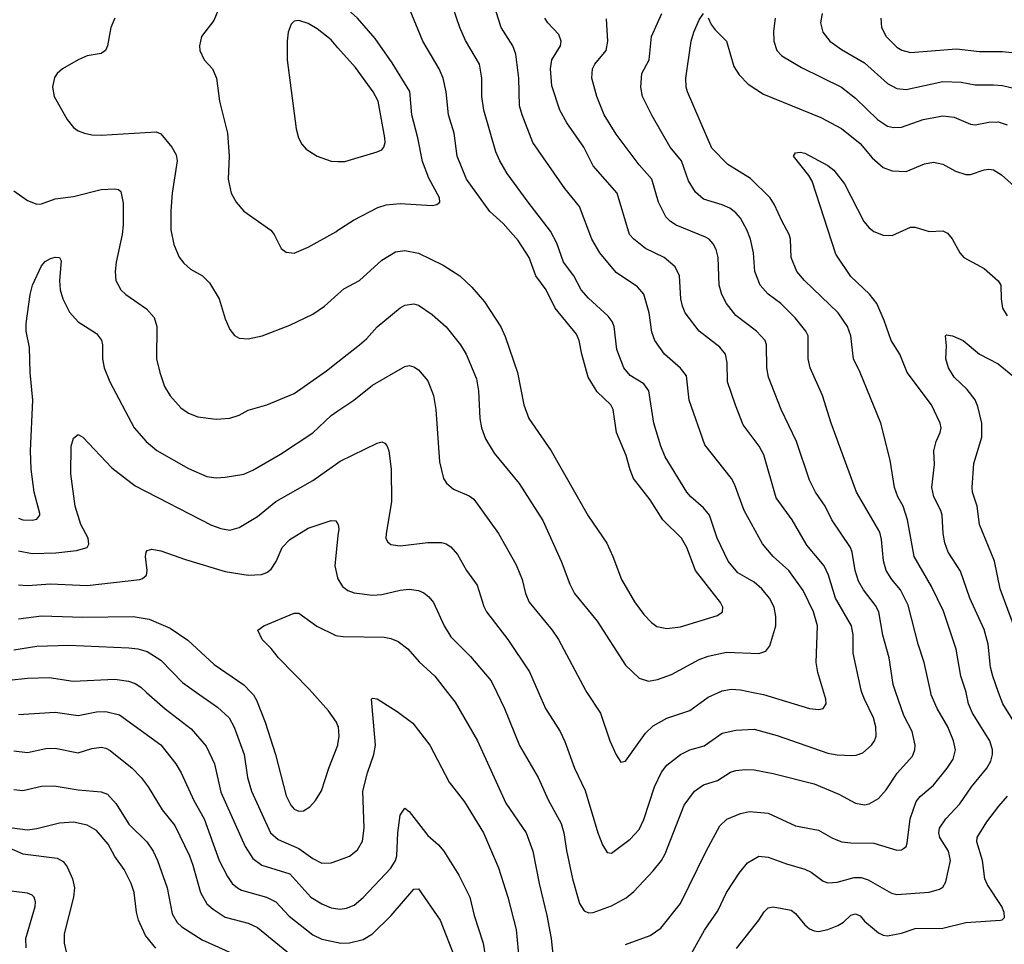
# Model space of a CAD drawing. Header units: inches. Extents: x 990586 to 1117858, y 769490 to 892071.
# Tile 25 of 248: x 1008616 to 1012897, y 868905 to 872924. Entities that reach past the tile are written whole.
import ezdxf

# ---------------------------------------------------------------- set-up
doc = ezdxf.new("R2010")
doc.units = ezdxf.units.IN
doc.header["$MEASUREMENT"] = 0
for name, color, linetype in [('B0806', 7, 'Continuous'), ('B0807', 7, 'Continuous'), ('B0816', 7, 'Continuous'), ('B0817', 7, 'Continuous')]:
    doc.layers.add(name, color=color, linetype=linetype)

msp = doc.modelspace()

# ---------------------------------------------------------------- linework, layer by layer
at = {"layer": 'B0806', "color": 6}
for points, elevation in [([(1009167.4, 870000), (1009248.7, 869928.7), (1009361.4, 869841.4), (1009426.5, 869766.5), (1009462.7, 869690), (1009490, 869566.3), (1009596.4, 869330), (1009630, 869277.6), (1009669.1, 869249.1), (1009790, 869211), (1009882.4, 869110), (1009930, 869081.4), (1009970, 869063.9), (1010000, 869059.3)], 2800), ([(1009385, 870000), (1009475.8, 869935.8), (1009526.9, 869890), (1009549.1, 869849.1), (1009592.5, 869730), (1009607, 869630), (1009623.8, 869570), (1009706.8, 869390), (1009740.3, 869360.3), (1009830, 869321.2), (1009890, 869278.8), (1009930, 869258.3), (1009970, 869259.1), (1010000, 869270)], 2900), ([(1009622.2, 870000), (1009632.1, 869990), (1009646.2, 869966.2), (1009683.4, 869870), (1009727.8, 869730), (1009775, 869550), (1009794.4, 869510), (1009810, 869492.9), (1009830, 869483.9), (1009850, 869485.4), (1009877.8, 869502.2), (1009902.8, 869530), (1009928.4, 869571.6), (1009960.1, 869670), (1009999.6, 869770), (1010000, 869773)], 3000), ([(1010000, 869854.1), (1009993.3, 869870), (1009959.3, 869919.3), (1009887.5, 870000)], 3000), ([(1008610, 869903.4), (1008770, 869914.7), (1008870, 869899.1), (1008950, 869914.9), (1008990, 869916.3), (1009050, 869901.9), (1009230, 869771.4), (1009294.9, 869690), (1009318.4, 869650), (1009373.1, 869530), (1009417.8, 869450), (1009483.4, 869270), (1009519.2, 869199.2), (1009540.4, 869170), (1009562.4, 869150), (1009580.5, 869140.5), (1009689.7, 869110), (1009729.5, 869090), (1009787.6, 869027.6), (1009890, 868946.6), (1009930, 868928.1), (1010000, 868912.9)], 2700), ([(1008590, 869746.5), (1008650, 869739), (1008730, 869755.6), (1008770, 869757.7), (1008870, 869737.5), (1008930, 869755.5), (1008970, 869761.3), (1008990, 869757.7), (1009010, 869746.8), (1009104.6, 869670), (1009144.4, 869630), (1009174.8, 869590), (1009235.6, 869490), (1009290, 869421), (1009353.6, 869290), (1009369.5, 869249.5), (1009402.4, 869130), (1009430, 869080.6), (1009457.3, 869057.3), (1009510, 869023.8), (1009610, 868996.5), (1009650, 868978.1), (1009810, 868847.6)], 2600), ([(1008590, 869577.9), (1008630, 869573.4), (1008710, 869592.5), (1008766.4, 869593.6), (1008870, 869576.9), (1008970, 869568), (1008997.1, 869557.1), (1009036.1, 869516.1), (1009090, 869426.8), (1009168.9, 869350), (1009196.5, 869310), (1009215.3, 869270), (1009256.7, 869150), (1009278.3, 869038.3), (1009300.1, 869000.1), (1009321.5, 868981.5), (1009410, 868925.1), (1009610, 868834.5), (1009690, 868778.8), (1009770, 868712.8), (1009850, 868655.2), (1009910, 868634.6), (1009990, 868632.9), (1010000, 868635)], 2500), ([(1009208.6, 868888.6), (1009163.4, 868943.4), (1009133.1, 869010), (1009124.5, 869044.5), (1009114.3, 869130), (1009101.1, 869170), (1009070, 869230.3), (1009030, 869286.8), (1009000.5, 869340.5), (1008950, 869399.6), (1008910, 869423.5), (1008850, 869435.5), (1008788.7, 869431.3), (1008690, 869406.3), (1008650, 869401.6), (1008550, 869414.4)], 2400), ([(1008570, 869324.6), (1008630, 869298.6), (1008778.9, 869278.9), (1008804.5, 869264.5), (1008821.7, 869241.7), (1008845.7, 869190), (1008854.3, 869150), (1008850.3, 869110), (1008810, 868950), (1008810, 868910), (1008831.9, 868810)], 2400), ([(1008643.4, 868890), (1008641.9, 868930), (1008683, 869070), (1008684.7, 869090), (1008679.2, 869110), (1008670, 869119.2), (1008650, 869126.9), (1008530, 869142.6)], 2500)]:
    msp.add_lwpolyline(points, dxfattribs=dict(at, elevation=elevation))
at = {"layer": 'B0807', "color": 6}
for points, elevation in [([(1009477.8, 872962.2), (1009459.8, 872920.2), (1009407.1, 872850), (1009397.3, 872810), (1009399.6, 872790), (1009417.8, 872750), (1009453.7, 872710), (1009471.4, 872670), (1009484.8, 872570), (1009519.8, 872430), (1009526.3, 872330), (1009523, 872230), (1009534.8, 872170), (1009557.3, 872130), (1009591.2, 872091.2), (1009708.4, 872008.4), (1009722.7, 871990), (1009753.1, 871930), (1009774, 871914), (1009810, 871909.7), (1009870, 871934.4), (1009990, 872002.2), (1010000, 872008.7)], 3600), ([(1009029.4, 872930.6), (1009012.8, 872890), (1008997, 872810), (1008988.7, 872790), (1008970, 872777.5), (1008910, 872766.9), (1008870, 872749.9), (1008801.5, 872710), (1008778.3, 872690), (1008766.9, 872673.1), (1008758.2, 872630), (1008766.5, 872590), (1008822, 872490), (1008850, 872455.9), (1008870, 872441.4), (1008897.4, 872430), (1008930, 872423.5), (1008970, 872421.5), (1009210, 872436.5), (1009230, 872427.6), (1009277.3, 872370), (1009295.7, 872335.7), (1009300.8, 872310), (1009278.5, 872170), (1009273.2, 872093.2), (1009273.5, 872010), (1009286.1, 871946.1), (1009310, 871892.3), (1009330, 871864.9), (1009359.3, 871839.3), (1009410.1, 871810), (1009440.6, 871780.6), (1009482.9, 871710), (1009510, 871623.9), (1009530, 871577.5), (1009550, 871551.5), (1009570, 871539.9), (1009610, 871536), (1009670, 871549.4), (1009790, 871596.1), (1009890, 871644.4), (1009941.8, 871678.2), (1010000, 871731.4)], 3500), ([(1010000, 872801.5), (1009970, 872835.8), (1009910, 872884.2), (1009870, 872907.9), (1009830, 872920.1), (1009810, 872917.5), (1009795.9, 872904.1), (1009783.6, 872870), (1009778.5, 872830), (1009778.5, 872750), (1009818.4, 872450), (1009828.1, 872410), (1009842.8, 872382.8), (1009861.4, 872361.4), (1009909.2, 872330), (1009970, 872309.3), (1010000, 872308.1)], 3700), ([(1008590, 872179.3), (1008650, 872137.5), (1008690, 872121.9), (1008710, 872123.3), (1008770, 872144.8), (1008850, 872155.3), (1008970, 872185), (1009030, 872188.5), (1009045.3, 872185.3), (1009056.3, 872176.3), (1009066.3, 872126.3), (1009065.9, 872030), (1009061.7, 871990), (1009034.8, 871870), (1009030.6, 871830), (1009033.7, 871790), (1009056.1, 871750), (1009077.7, 871730), (1009166.9, 871666.9), (1009201.3, 871630), (1009212.4, 871590), (1009210.6, 871450), (1009224.7, 871390), (1009246.2, 871330), (1009270, 871289.3), (1009317, 871237), (1009350, 871213.4), (1009390, 871197.6), (1009470, 871187.6), (1009530, 871191.3), (1009570, 871205), (1009610, 871227.1), (1009690, 871249.5), (1009810, 871299.8), (1009950, 871397.4), (1010000, 871436.6)], 3400), ([(1008610, 870757.7), (1008630, 870750.5), (1008670, 870748.1), (1008690, 870753.6), (1008702.8, 870770), (1008702.9, 870777.1), (1008679.4, 870870), (1008665.7, 870970), (1008663.6, 871050), (1008673.7, 871270), (1008661.3, 871390), (1008658.5, 871498.5), (1008644.6, 871570), (1008643.4, 871603.4), (1008661.6, 871730), (1008671.7, 871770), (1008710, 871853.6), (1008726.6, 871873.4), (1008750, 871886), (1008770, 871891.6), (1008789.6, 871889.6), (1008795.9, 871875.9), (1008789.6, 871790.4), (1008792.1, 871750), (1008803.1, 871710), (1008831.9, 871651.9), (1008870.2, 871610.2), (1008950, 871560.2), (1008971.6, 871531.6), (1008976.7, 871510), (1008975.3, 871450), (1008983.2, 871410), (1009008, 871350), (1009113, 871150), (1009165.7, 871090), (1009212, 871052), (1009350, 870972.7), (1009430, 870938.5), (1009470, 870932.1), (1009510, 870934.8), (1009590, 870948.9), (1009630, 870965.8), (1009750, 871035.8), (1009890, 871128.1), (1009970, 871203.8), (1010000, 871224)], 3300), ([(1008610, 870614.9), (1008670, 870603.9), (1008773.1, 870606.9), (1008863.3, 870616.7), (1008909.9, 870630), (1008916.4, 870643.6), (1008913.4, 870670), (1008881.1, 870730), (1008856.6, 870810), (1008838.2, 870950), (1008840.3, 871070), (1008850, 871105.4), (1008870, 871120.4), (1008890, 871109.2), (1009016.6, 870976.6), (1009118.5, 870898.5), (1009450, 870727.4), (1009490, 870712.5), (1009530, 870705.8), (1009570, 870716.6), (1009650, 870765.1), (1009730, 870829.3), (1009890, 870920.6), (1010000, 870997.7)], 3200), ([(1008610, 870467.2), (1008650, 870465.3), (1008750, 870471.6), (1008910, 870464.7), (1009138.5, 870490), (1009150, 870494.5), (1009166.7, 870510), (1009169.9, 870530), (1009163.3, 870590), (1009165.7, 870610), (1009170, 870616.4), (1009190, 870622.7), (1009230, 870615.8), (1009337, 870577), (1009510, 870525.2), (1009610, 870510.2), (1009667.1, 870512.9), (1009690, 870520.8), (1009710, 870535.7), (1009731.4, 870568.6), (1009757, 870630), (1009790, 870664.4), (1009870, 870713.2), (1009970, 870747.5), (1009990, 870745.7), (1010000, 870731.2)], 3100), ([(1010000, 870681.3), (1009985.8, 870550), (1009997.5, 870497.5), (1010000, 870493.5)], 3100), ([(1009887.5, 870000), (1009874.6, 870014.6), (1009741, 870150), (1009710.1, 870190.1), (1009670.9, 870230), (1009651.6, 870270), (1009678.2, 870290), (1009810, 870345), (1009830, 870344.9), (1009907.4, 870287.4), (1009990, 870246.7), (1010000, 870245.3)], 3000), ([(1008610, 870320), (1008710, 870332.9), (1008890, 870327), (1009110, 870329.3), (1009178.8, 870318.8), (1009270, 870278.8), (1009346.5, 870226.5), (1009461.5, 870121.5), (1009590, 870032.3), (1009622.2, 870000)], 3000), ([(1008590, 870185.3), (1008690, 870200.3), (1008830, 870205), (1009090, 870193.4), (1009130, 870188.7), (1009170, 870177.2), (1009230, 870140.1), (1009323.5, 870043.5), (1009385, 870000)], 2900), ([(1008570, 870052.7), (1008650, 870061.8), (1008744.5, 870064.5), (1008849, 870049), (1009030, 870057.4), (1009088.8, 870048.8), (1009118.2, 870038.2), (1009142.1, 870022.1), (1009167.4, 870000)], 2800)]:
    msp.add_lwpolyline(points, dxfattribs=dict(at, elevation=elevation))
at = {"layer": 'B0816', "color": 6}
for points, elevation in [([(1010000, 869270), (1010050, 869288.2), (1010084.4, 869315.6), (1010106, 869354), (1010114.5, 869410), (1010107.8, 869570), (1010128.4, 869650), (1010156.4, 869730), (1010163, 869770), (1010145.2, 869970), (1010150, 869974.7), (1010170, 869972.4), (1010257.5, 869917.5), (1010325.8, 869865.8), (1010399.8, 869770), (1010483.9, 869610), (1010550, 869524.6), (1010632.8, 869390), (1010697.4, 869237.4), (1010738.5, 869110), (1010774.3, 868970), (1010788.4, 868830)], 2900), ([(1010476.4, 870000), (1010510, 869957.3), (1010606.8, 869790), (1010730, 869518.9), (1010818.7, 869390), (1010847.7, 869310), (1010874.6, 869170), (1010907.8, 869030), (1010926.8, 868930), (1010941.4, 868790)], 3000), ([(1010690.4, 870000), (1010724.6, 869930), (1010789.6, 869769.6), (1010870, 869629.7), (1010913.5, 869533.5), (1010969.8, 869429.8), (1010981.8, 869390), (1010993, 869313), (1011020.4, 869190), (1011050, 869083.1), (1011070.3, 869050.3), (1011090, 869041.6), (1011110, 869043.1), (1011190, 869071.8), (1011252.9, 869107.1), (1011285.9, 869134.1), (1011370, 869223.8), (1011407, 869270), (1011422.1, 869297.9), (1011505.5, 869510), (1011549.7, 869570.3), (1011590, 869597.9), (1011650, 869617.7), (1011707, 869653), (1011730, 869661.1), (1011770, 869665.2), (1011810, 869663.2), (1011892.3, 869647.7), (1012070, 869602), (1012178.1, 869558.1), (1012250, 869519), (1012290, 869511.7), (1012310, 869515), (1012350, 869538.2), (1012384.1, 869575.9), (1012431.7, 869648.3), (1012497.5, 869722.5), (1012508.8, 869750), (1012510, 869770), (1012496.4, 869830), (1012460.2, 869900.2), (1012426, 870000)], 3100), ([(1010871.7, 870000), (1010902.2, 869930), (1010965.7, 869830), (1010986.5, 869786.5), (1011028.2, 869670), (1011074.3, 869574.3), (1011129.9, 869389.9), (1011150, 869338), (1011170, 869304.6), (1011190, 869301.4), (1011270, 869361.4), (1011310, 869403.5), (1011330, 869447), (1011377, 869590), (1011407.2, 869652.8), (1011430, 869683.4), (1011489.4, 869730.6), (1011530, 869750.5), (1011591.6, 869768.4), (1011670, 869822.5), (1011730, 869836.1), (1011810, 869840.1), (1011910, 869813.2), (1012130, 869736.5), (1012170, 869728.3), (1012234.9, 869725.1), (1012253.4, 869726.6), (1012282.3, 869737.7), (1012319.3, 869770), (1012333.1, 869790), (1012339.9, 869810), (1012339, 869850), (1012328.7, 869890), (1012289.2, 869970), (1012278.3, 870000)], 3200), ([(1011082.2, 870000), (1011141.6, 869910), (1011181.8, 869790), (1011210, 869728.8), (1011230, 869697.1), (1011250, 869701.3), (1011336.5, 869823.5), (1011370, 869855.4), (1011430, 869888.2), (1011530, 869921.4), (1011610, 869978.6), (1011654.7, 870000)], 3300), ([(1011250, 868904.3), (1011356.9, 868943.1), (1011404.1, 868975.9), (1011490, 869082.7), (1011601.4, 869310), (1011660.2, 869419.8), (1011691.4, 869448.6), (1011750, 869473.8), (1011790, 869482.3), (1011870, 869474.7), (1011990, 869420.5), (1012090, 869401.4), (1012150, 869366.7), (1012190.3, 869350.3), (1012230, 869345.5), (1012330, 869344.2), (1012430, 869314.4), (1012450, 869315.8), (1012459, 869321), (1012470.1, 869329.9), (1012475.4, 869344.6), (1012488.2, 869450), (1012514.5, 869525.5), (1012531.9, 869548.1), (1012590, 869596.9), (1012648.4, 869670), (1012674.6, 869710), (1012685, 869750), (1012675.9, 869790), (1012651.2, 869850), (1012604.8, 869930), (1012579.7, 869990), (1012577.5, 870000)], 3000), ([(1011510, 868815.7), (1011593.8, 868966.2), (1011651.1, 869050), (1011690, 869130.4), (1011745.1, 869214.9), (1011780.8, 869259.2), (1011830, 869287.5), (1011870, 869284.2), (1011950, 869254.9), (1012030, 869232.4), (1012058.1, 869218.1), (1012110, 869179.5), (1012130, 869172.3), (1012170, 869174.6), (1012244.5, 869195.5), (1012275, 869195), (1012305.4, 869185.4), (1012406.9, 869126.9), (1012430, 869120.9), (1012570, 869131.5), (1012615.9, 869144.1), (1012630, 869154.1), (1012643.3, 869176.7), (1012663.6, 869270), (1012654, 869310), (1012617.3, 869370), (1012613.4, 869390), (1012616, 869410), (1012642.8, 869450), (1012704.7, 869515.3), (1012754.5, 869590), (1012820.9, 869670), (1012838.8, 869701.2), (1012846.2, 869730), (1012846.6, 869750), (1012834, 869790), (1012758.6, 869910), (1012741.3, 869950), (1012731.1, 870000)], 2900), ([(1011805.2, 870000), (1011850.4, 869990.4), (1012050, 869929.9), (1012090, 869925.5), (1012109.7, 869930.3), (1012122.5, 869950), (1012121.7, 869970), (1012112.5, 870000)], 3300), ([(1012953.4, 869850), (1012890.3, 869950), (1012872.5, 870000)], 2800), ([(1010000, 869773), (1010005.3, 869810), (1010001.7, 869850), (1010000, 869854.1)], 3000), ([(1011732.5, 868887.5), (1011830, 869009.4), (1011853.1, 869046.9), (1011870, 869063.3), (1011892.6, 869067.4), (1011970, 869054.1), (1011990, 869039.4), (1012029.4, 868989.4), (1012050, 868973.1), (1012070, 868963.7), (1012090, 868961.4), (1012130, 868969.8), (1012173.4, 868986.6), (1012198.4, 869001.6), (1012230, 869031.7), (1012250, 869037.9), (1012270, 869029.2), (1012290, 869005.1), (1012350, 868955.4), (1012370, 868944.8), (1012390, 868941.8), (1012450, 868953.6), (1012510, 868974.2), (1012630, 868975.1), (1012730, 869000.6), (1012880.7, 869010), (1012888.5, 869011.5), (1012897.7, 869022.3), (1012896.2, 869043.8), (1012886.8, 869070), (1012824.3, 869164.3), (1012812.6, 869190), (1012803, 869270), (1012777.9, 869350), (1012779.1, 869370), (1012822.1, 869437.9), (1012873.9, 869506.1), (1012911.7, 869548.3)], 2800), ([(1010000, 869059.3), (1010010, 869057.8), (1010037.6, 869062.4), (1010070, 869075.7), (1010110, 869107.9), (1010230, 869235.8), (1010250.2, 869269.8), (1010256.5, 869290), (1010260.6, 869390), (1010270, 869466), (1010290, 869496.4), (1010310, 869482.7), (1010390, 869377.8), (1010437.1, 869337.1), (1010460.5, 869310), (1010525.4, 869205.4), (1010573.6, 869110), (1010592.2, 869030), (1010631.2, 868910), (1010650.6, 868790.6)], 2800), ([(1010000, 868912.9), (1010010, 868910.7), (1010050, 868911.8), (1010110, 868926.2), (1010149.6, 868950.4), (1010231.6, 869030), (1010330, 869144.4), (1010350, 869146.1), (1010444.8, 869010), (1010507.3, 868850)], 2700)]:
    msp.add_lwpolyline(points, dxfattribs=dict(at, elevation=elevation))
at = {"layer": 'B0817', "color": 6}
for points, elevation in [([(1010000, 871436.6), (1010093.7, 871510), (1010123.6, 871536.4), (1010170.7, 871589.3), (1010270, 871671.8), (1010290, 871683.7), (1010330, 871689.1), (1010350, 871682.8), (1010410, 871642.9), (1010470, 871589.2), (1010532.5, 871510), (1010556.8, 871470), (1010602.3, 871362.3), (1010610.6, 871310), (1010616.4, 871190), (1010624.1, 871150), (1010641.7, 871101.7), (1010679.8, 871039.8), (1010787.9, 870907.9), (1010890, 870746.7), (1010970.9, 870570), (1011007.8, 870470), (1011028.7, 870430), (1011126.6, 870310), (1011250, 870117.8), (1011310, 870062), (1011350, 870048.8), (1011390, 870056.3), (1011450, 870078.5), (1011570, 870143.7), (1011610, 870157.1), (1011690, 870174.6), (1011830, 870168.9), (1011860.5, 870179.5), (1011878.3, 870201.7), (1011903.5, 870290), (1011904, 870330), (1011896.4, 870370), (1011876.5, 870410), (1011843.7, 870450), (1011810, 870478.5), (1011739.3, 870519.3), (1011696.2, 870570), (1011649.5, 870670), (1011615.6, 870770), (1011590, 870802.7), (1011533.8, 870850), (1011517.2, 870870), (1011423.1, 871023.1), (1011403.2, 871070), (1011373.7, 871170), (1011351.3, 871310), (1011330, 871340.8), (1011270, 871377.3), (1011242.6, 871410), (1011212.1, 871490), (1011200.5, 871590), (1011192.6, 871612.6), (1011175.4, 871635.4), (1011090, 871713.6), (1011057.8, 871750), (1011025.4, 871810), (1010980, 871870), (1010951.9, 871951.9), (1010924.3, 872004.3), (1010826.4, 872130), (1010735.8, 872255.8), (1010703.4, 872310), (1010686, 872350), (1010633.5, 872530), (1010624.9, 872590), (1010625.7, 872670), (1010615.7, 872730), (1010554, 872834), (1010530.3, 872890), (1010468.5, 873068.5)], 3400), ([(1010000, 872008.7), (1010067.6, 872052.4), (1010173, 872107), (1010210, 872118.6), (1010270, 872125.2), (1010410, 872115.7), (1010430, 872119.9), (1010442.7, 872130), (1010440.9, 872150), (1010394.3, 872234.3), (1010367.1, 872307.1), (1010347.4, 872410), (1010320.7, 872510), (1010312.2, 872612.2), (1010235.8, 872735.8), (1010161.4, 872841.4), (1010084.5, 872930), (1010003.1, 873003.1), (1010000, 873005.2)], 3600), ([(1010000, 871731.4), (1010025.4, 871754.6), (1010093.8, 871790), (1010190, 871879.2), (1010250, 871915.2), (1010290, 871920.9), (1010350, 871908.4), (1010457.1, 871857.1), (1010530, 871810), (1010581.6, 871761.6), (1010637.2, 871697.2), (1010708.4, 871588.4), (1010726.9, 871546.9), (1010780.8, 871390), (1010808.8, 871250), (1010830, 871190), (1010926.8, 871050), (1011087.5, 870767.5), (1011168.5, 870648.5), (1011195.5, 870590), (1011232.4, 870490), (1011290, 870393.4), (1011330, 870338.5), (1011363.6, 870303.6), (1011386.6, 870286.6), (1011430, 870278.1), (1011490, 870285.5), (1011650, 870334.6), (1011672, 870350), (1011674, 870370), (1011663.8, 870390), (1011554.4, 870530), (1011516.8, 870630), (1011493.7, 870670), (1011413.1, 870750), (1011356.8, 870836.8), (1011285.5, 870930), (1011270, 870967.6), (1011253, 871030), (1011210.4, 871130), (1011197.1, 871230), (1011186.5, 871250), (1011126.8, 871306.8), (1011088.3, 871370), (1011059.6, 871470), (1011049, 871530), (1011037.5, 871557.5), (1010943.7, 871670), (1010905.5, 871750), (1010859.8, 871810), (1010831.2, 871890), (1010784, 871964), (1010718.6, 872038.6), (1010660.1, 872090), (1010558.7, 872230), (1010517.8, 872330), (1010504.7, 872430), (1010480.3, 872510), (1010470.8, 872610), (1010456.7, 872670), (1010439.8, 872710), (1010369.2, 872830), (1010310.9, 872970.9)], 3500), ([(1012112.5, 870000), (1012086.1, 870086.1), (1012079.2, 870130), (1012084.4, 870290), (1012067.6, 870350), (1012022.4, 870442.4), (1011960.4, 870530), (1011892.3, 870590), (1011846.2, 870646.2), (1011766.2, 870790), (1011724.7, 870904.7), (1011711.5, 870930), (1011595.6, 871075.6), (1011527.4, 871270), (1011515.2, 871375.2), (1011489.4, 871409.4), (1011419.5, 871470), (1011378.1, 871530), (1011365, 871565), (1011353.1, 871650), (1011330.4, 871730.4), (1011302.1, 871762.1), (1011210, 871825), (1011138, 871910), (1011103.7, 871970), (1011050, 872111.9), (1010986, 872190), (1010847.2, 872390), (1010800.4, 872510), (1010789.3, 872550), (1010785.7, 872670), (1010773.7, 872773.7), (1010759.6, 872810), (1010709.2, 872890), (1010677.8, 872990)], 3300), ([(1012278.3, 870000), (1012274.6, 870010), (1012240.9, 870170), (1012239.7, 870250), (1012232.7, 870290), (1012163, 870410), (1012133, 870510), (1012113.4, 870550), (1012039.4, 870639.4), (1011974.9, 870750), (1011905.7, 870845.7), (1011852, 871032), (1011831.3, 871070), (1011762.4, 871162.4), (1011727.9, 871247.9), (1011694, 871350), (1011693, 871433), (1011685.1, 871470), (1011660, 871500), (1011570.1, 871570.1), (1011510.2, 871650.2), (1011498.1, 871678.1), (1011490.9, 871710), (1011485.1, 871810), (1011465.6, 871850), (1011419, 871890), (1011337.3, 871930), (1011286.4, 871970), (1011267.9, 871990), (1011214.1, 872170), (1011109, 872289), (1011069.2, 872370), (1010995.4, 872475.4), (1010964.4, 872530), (1010930, 872636.3), (1010924, 872710), (1010929.8, 872750), (1010967.7, 872810), (1010971.1, 872831.1), (1010959.8, 872859.8), (1010912.7, 872910), (1010899.6, 872930)], 3200), ([(1012426, 870000), (1012414.2, 870034.2), (1012396.1, 870150), (1012369.1, 870249.1), (1012351.6, 870350), (1012337.7, 870377.7), (1012285.5, 870445.5), (1012263.7, 870483.7), (1012248.9, 870530), (1012235.9, 870610), (1012228.3, 870630), (1012148, 870750), (1012118.3, 870810), (1012076.8, 870870), (1012050, 870922.2), (1011993.7, 871090), (1011927.5, 871230), (1011871.5, 871370), (1011864.4, 871410), (1011863.6, 871510), (1011857.2, 871530), (1011819.2, 871570), (1011730, 871637.7), (1011689.4, 871690), (1011669.8, 871730), (1011657, 871770), (1011653.5, 871890), (1011644.7, 871924.7), (1011631.4, 871950), (1011613.3, 871970), (1011598.7, 871978.7), (1011470, 872031), (1011446.1, 872046.1), (1011426.3, 872066.3), (1011394.2, 872130), (1011365.2, 872230), (1011310, 872292.2), (1011210, 872426.6), (1011157.9, 872510), (1011125.7, 872590), (1011104.1, 872670), (1011107.2, 872710), (1011117.1, 872730), (1011166.2, 872790), (1011173.9, 872830), (1011167.8, 872927.8)], 3100), ([(1012577.5, 870000), (1012548.9, 870130), (1012522.7, 870210), (1012479.3, 870379.3), (1012446.2, 870446.2), (1012408.1, 870490), (1012383.9, 870530), (1012372.3, 870572.3), (1012363.9, 870663.9), (1012355.7, 870695.7), (1012255.3, 870870), (1012144.4, 871170), (1012106.5, 871290), (1012052.5, 871410), (1012045.2, 871450), (1012043.8, 871550), (1012034, 871570), (1011988.5, 871628.5), (1011926, 871690), (1011870, 871730.2), (1011835.6, 871770), (1011812.4, 871830), (1011806.5, 871910), (1011793.6, 871970), (1011777.9, 872010), (1011750, 872061), (1011730, 872084.4), (1011704, 872104), (1011670, 872119.7), (1011590, 872143.9), (1011554.6, 872174.6), (1011523.8, 872223.8), (1011493.1, 872310), (1011444.7, 872370), (1011365.7, 872505.7), (1011323.6, 872590), (1011317.2, 872630), (1011321.1, 872690), (1011353.2, 872750), (1011362.6, 872850), (1011407.5, 872950)], 3000), ([(1012731.1, 870000), (1012729.2, 870009.2), (1012708.4, 870070), (1012688.1, 870188.1), (1012632.6, 870352.6), (1012580.8, 870460.8), (1012504.8, 870590), (1012477.1, 870750), (1012457.8, 870810), (1012434.7, 870850), (1012419.5, 870890), (1012400.8, 871010), (1012360.4, 871170), (1012270.8, 871390), (1012241, 871450), (1012229.8, 871550), (1012215, 871590), (1012175.2, 871650), (1012029, 871790), (1011995.6, 871830), (1011971.1, 871890), (1011967.1, 871970), (1011961.6, 871990), (1011929.3, 872049.3), (1011898.8, 872118.8), (1011879.2, 872150), (1011794, 872234), (1011694.5, 872294.5), (1011626, 872366), (1011519.9, 872610), (1011514, 872630), (1011513, 872670), (1011536, 872830), (1011547.5, 872870), (1011570, 872922.5), (1011590, 872950.1)], 2900), ([(1011610, 872932.4), (1011622.7, 872902.7), (1011639.6, 872879.6), (1011689.7, 872829.7), (1011720.7, 872720.7), (1011744.6, 872684.6), (1011783.9, 872643.9), (1011850, 872600.7), (1012099.2, 872499.2), (1012190, 872451.2), (1012270, 872385.1), (1012322.8, 872322.8), (1012370, 872281.9), (1012410, 872266.9), (1012470, 872264.6), (1012550, 872297.8), (1012590, 872304), (1012630, 872296.1), (1012684.7, 872264.7), (1012730, 872251.1), (1012750, 872250.9), (1012810, 872271.7), (1012830, 872274.7), (1012850, 872271.6), (1012884.6, 872250), (1013024.6, 872124.6)], 2900), ([(1011901.4, 872930), (1011893.6, 872873.6), (1011894.7, 872830), (1011908.7, 872790), (1011930, 872766.7), (1012016.2, 872716.2), (1012190, 872631.1), (1012250, 872582), (1012346.2, 872490), (1012390, 872461.3), (1012414.9, 872454.9), (1012450, 872456.4), (1012545.2, 872490), (1012630, 872505.8), (1012679.4, 872499.4), (1012750, 872470), (1012770, 872467.1), (1012830, 872478.5), (1012870, 872479.6), (1012910, 872466.5)], 3000), ([(1012105.1, 872950), (1012098.5, 872910), (1012108.2, 872870), (1012139.2, 872830), (1012190, 872793.9), (1012290, 872735.8), (1012390, 872647.1), (1012430, 872624.1), (1012470, 872620.9), (1012630, 872655.1), (1012710, 872651.5), (1012770, 872640.1), (1012850, 872641.2), (1012890, 872637.1), (1012950, 872623.4)], 3100), ([(1012360.3, 872930), (1012363.4, 872890), (1012384.2, 872850), (1012430, 872804.7), (1012451.4, 872791.4), (1012490, 872781.2), (1012690, 872796.4), (1012790, 872785.2), (1012890, 872786.2), (1012930, 872780.7)], 3200), ([(1010000, 872308.1), (1010030, 872306.8), (1010170, 872348.9), (1010190, 872358.8), (1010199.6, 872370), (1010205.4, 872390), (1010204.4, 872410), (1010174.8, 872570), (1010152.5, 872610), (1010075.4, 872715.4), (1010000, 872801.5)], 3700), ([(1012872.5, 870000), (1012847.6, 870070), (1012837.6, 870110), (1012826.7, 870210), (1012810, 870273), (1012747.9, 870410), (1012707.5, 870527.5), (1012653.4, 870610), (1012638.7, 870650), (1012631.1, 870690), (1012626.5, 870770), (1012621.4, 870790), (1012590.9, 870850), (1012582, 870890), (1012593.2, 870990), (1012591.3, 871050), (1012600.6, 871090), (1012619, 871130), (1012622.2, 871150), (1012619.2, 871170), (1012581.3, 871250), (1012474.6, 871390), (1012443, 871470), (1012405.6, 871530), (1012375.7, 871615.7), (1012343.1, 871690), (1012310.9, 871730.9), (1012230, 871807.7), (1012164.8, 871904.8), (1012061.4, 872221.4), (1012047, 872247), (1011980.8, 872330), (1011990, 872344.5), (1012010, 872348.6), (1012030, 872343.3), (1012130, 872290.4), (1012155.7, 872270), (1012202.7, 872210), (1012287.2, 872047.2), (1012310, 872018.7), (1012330, 872002.9), (1012370, 871986.9), (1012410, 871985.1), (1012490, 872021.6), (1012510, 872022.4), (1012570, 872002.8), (1012630, 872005.6), (1012650, 871996), (1012671.3, 871971.3), (1012703.3, 871910), (1012722, 871890), (1012810, 871841.8), (1012870, 871788.5), (1012881.8, 871770), (1012883.1, 871710), (1012889.8, 871670), (1012910, 871636.1)], 2800), ([(1012945.6, 870270), (1012879.3, 870450), (1012854.9, 870570), (1012790.1, 870730.1), (1012779.1, 870810), (1012759.5, 870870), (1012757.3, 870890), (1012764.9, 870995.1), (1012800, 871110), (1012799.1, 871170), (1012782.6, 871242.6), (1012770.9, 871270.9), (1012736.3, 871316.3), (1012679.3, 871370), (1012654.4, 871410), (1012643.7, 871450), (1012646, 871506), (1012641.3, 871550), (1012646.4, 871553.6), (1012671.4, 871550), (1012718.3, 871530), (1012789.7, 871469.7), (1012870, 871427.7), (1012950, 871362.4)], 2700), ([(1010000, 871224), (1010069.4, 871270.6), (1010150, 871335.5), (1010290, 871416.4), (1010310, 871420.3), (1010330, 871415.7), (1010350, 871401.9), (1010390, 871354.3), (1010415.1, 871290), (1010425.5, 871230), (1010441.9, 871001.9), (1010458.3, 870930), (1010471.2, 870910), (1010502.6, 870882.6), (1010570, 870853.8), (1010590, 870839.3), (1010698.5, 870690), (1010774.3, 870554.3), (1010800.5, 870490), (1010815.6, 870430), (1010831.8, 870391.8), (1010931.9, 870270), (1010959.2, 870230), (1011075.6, 870010), (1011082.2, 870000)], 3300), ([(1010000, 870997.7), (1010010, 871004.7), (1010170, 871083.5), (1010190, 871088.4), (1010203.9, 871083.9), (1010213, 871073), (1010220.6, 871050), (1010231.7, 870970), (1010232.8, 870830), (1010209, 870689), (1010208.1, 870670), (1010214.7, 870654.7), (1010230, 870643.4), (1010270, 870637.4), (1010390, 870651.5), (1010450, 870652.2), (1010470, 870645.8), (1010490, 870632.6), (1010519.7, 870599.7), (1010558.2, 870530), (1010605.4, 870465.4), (1010633.8, 870373.8), (1010646.2, 870350), (1010739.1, 870230), (1010832.5, 870090), (1010871.7, 870000)], 3200), ([(1010000, 870731.2), (1010000.8, 870730), (1010003.1, 870710), (1010000, 870681.3)], 3100), ([(1010000, 870493.5), (1010020.3, 870460.3), (1010043.1, 870443.1), (1010070, 870433.4), (1010150, 870423.1), (1010190, 870425.2), (1010270, 870443.9), (1010310, 870448.3), (1010350, 870442.8), (1010372.9, 870432.9), (1010395.5, 870415.5), (1010415.7, 870390), (1010461, 870290), (1010490, 870241.3), (1010575.8, 870155.8), (1010666, 870050), (1010690.4, 870000)], 3100), ([(1010000, 870245.3), (1010022.3, 870242.3), (1010200.2, 870240.2), (1010230, 870234.8), (1010261.3, 870221.3), (1010303.3, 870190), (1010353.1, 870133.1), (1010421.5, 870070), (1010476.4, 870000)], 3000), ([(1011654.7, 870000), (1011670, 870007.3), (1011710, 870013.6), (1011750, 870011.7), (1011805.2, 870000)], 3300)]:
    msp.add_lwpolyline(points, dxfattribs=dict(at, elevation=elevation))

doc.saveas('drawing.dxf')
